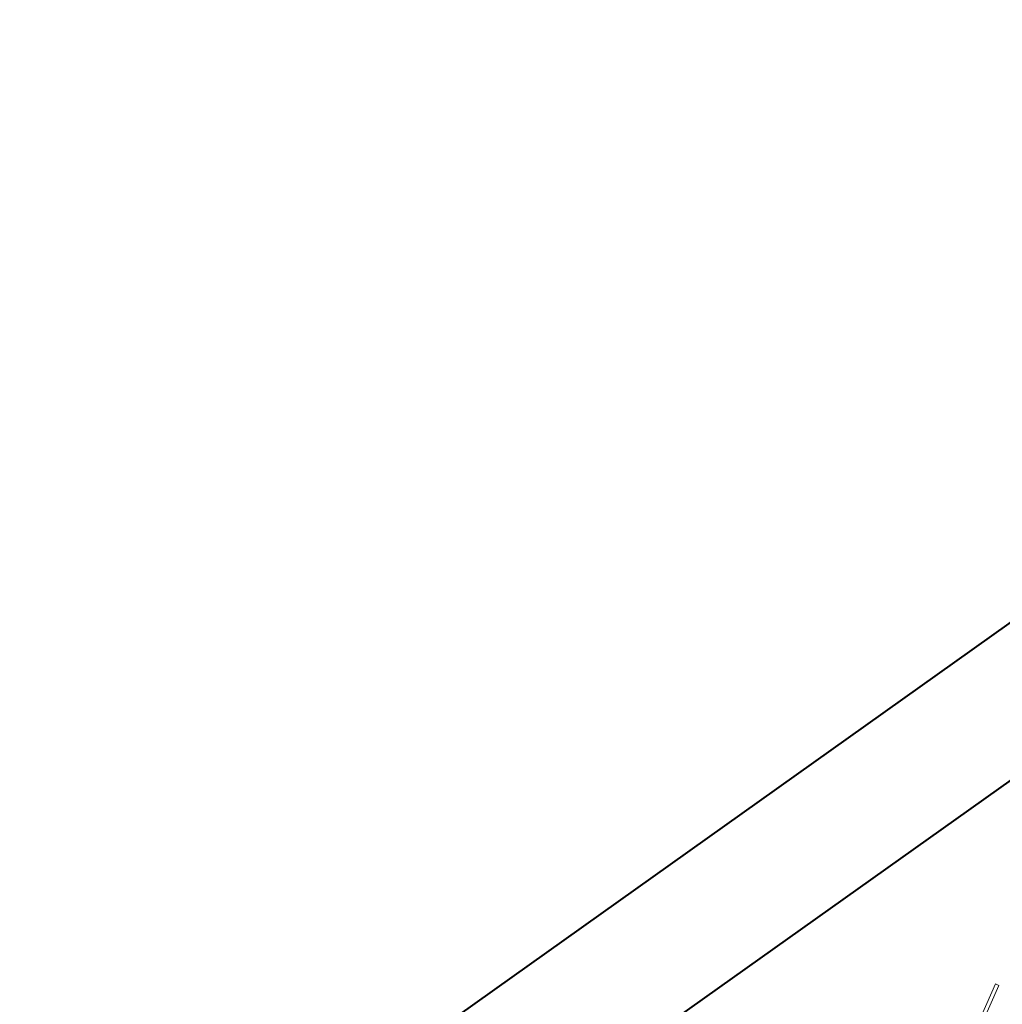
# Model space of a CAD drawing. Header units: metres. Extents: x 148316 to 148653, y 486436 to 486744.
# Tile 63 of 87: x 148527 to 148542, y 486729 to 486744. Entities that reach past the tile are written whole.
import ezdxf

# ---------------------------------------------------------------- set-up
doc = ezdxf.new("R2010")
doc.units = ezdxf.units.M
doc.header["$MEASUREMENT"] = 0
for name, color, linetype, lineweight in [('WVB-alg-onderhoek', 7, 'Continuous', 30), ('WVB-pen-brm-dik 018', 6, 'Continuous', 13), ('WVB-raster-60%', 253, 'Continuous', 30)]:
    doc.layers.add(name, color=color, linetype=linetype, lineweight=lineweight)

# ---------------------------------------------------------------- blocks, each defined once
blk = doc.blocks.new('INZET')
at = {"layer": 'WVB-pen-brm-dik 018'}
for p, q in [((-0.068133, 0), (-0.125202, 0)), ((-0.091581, -0.014273), (-0.088157, -0.012237)), ((-0.088157, -0.012237), (-0.091581, -0.014273)), ((-0.088157, -0.012237), (-0.088004, -0.012495)), ((-0.088004, -0.012495), (-0.088157, -0.012237)), ((-0.088004, -0.012495), (-0.091428, -0.014531)), ((-0.091428, -0.014531), (-0.088004, -0.012495))]:
    blk.add_line(p, q, dxfattribs=at)

msp = doc.modelspace()

# ---------------------------------------------------------------- linework, layer by layer
at = {"layer": 'WVB-alg-onderhoek', "lineweight": 40}
msp.add_line((148555.606, 486743.993), (148316.079, 486573.514), dxfattribs=at)
at = {"layer": 'WVB-alg-onderhoek', "lineweight": 40, "flags": 128}
msp.add_lwpolyline([(148415.711, 486440.428), (148650.349, 486607.428), (148555.136, 486741.204), (148320.498, 486574.204)], close=True, dxfattribs=at)

# ---------------------------------------------------------------- block references
at = {"layer": 'WVB-raster-60%', "xscale": 200, "yscale": 200, "zscale": 200, "rotation": 35.4407035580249}
msp.add_blockref('INZET', (148555.136, 486741.204), dxfattribs=at)

doc.saveas('drawing.dxf')
